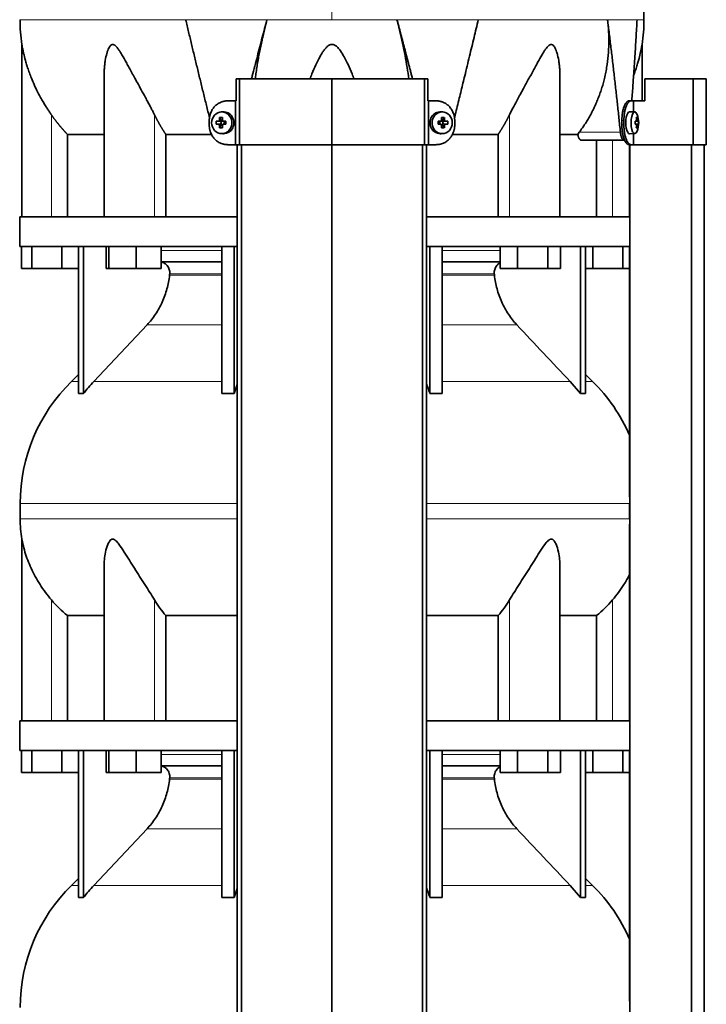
# Model space of a CAD drawing. Header units: millimetres. Extents: x 427 to 1319, y -2013 to 1724.
# Tile 23 of 30: x 435 to 748, y 538 to 988. Entities that reach past the tile are written whole.
import ezdxf

# ---------------------------------------------------------------- set-up
doc = ezdxf.new("R2010")
doc.units = ezdxf.units.MM
for name, color, linetype in [('M5X8_UNI7687', 7, 'Continuous'), ('MID_454-4', 7, 'Continuous'), ('VSI344-454_TERMI', 7, 'Continuous'), ('VSI344-454_TESTA', 7, 'Continuous'), ('VSI454_DIFFUSORE', 7, 'Continuous')]:
    doc.layers.add(name, color=color, linetype=linetype)

# ---------------------------------------------------------------- blocks, each defined once
blk = doc.blocks.new('SE')
at = {"layer": 'M5X8_UNI7687', "color": 7, "linetype": 'Continuous', "lineweight": 35}
for p, q in [((527.56, 945.47), (526.71, 945.4)), ((627.97, 945.4), (627.12, 945.47)), ((715.49, 945.41), (713.14, 945.48)), ((524.52, 941.17), (526.37, 941.02)), ((524.52, 939.79), (526.37, 939.95)), ((526.07, 942.82), (526.83, 941.51)), ((526.07, 938.15), (526.83, 939.45)), ((526.77, 939.92), (526.77, 941.05)), ((526.94, 941.23), (527.56, 941.23)), ((527.58, 939.73), (526.94, 939.73)), ((527.64, 941.22), (528.23, 941.02)), ((528.23, 939.95), (527.64, 939.75)), ((528.18, 941.04), (528.18, 939.93)), ((528.91, 941.17), (528.31, 941.02)), ((528.91, 939.79), (528.31, 939.95)), ((625.76, 941.17), (626.37, 941.02)), ((625.76, 939.79), (626.37, 939.95)), ((626.45, 941.02), (627.04, 941.22)), ((627.04, 939.75), (626.45, 939.95)), ((626.5, 939.93), (626.5, 941.04)), ((627.09, 941.23), (627.74, 941.23)), ((627.74, 939.73), (627.12, 939.73)), ((628.61, 942.82), (627.84, 941.51)), ((628.61, 938.15), (627.84, 939.45)), ((627.91, 941.05), (627.91, 939.92)), ((630.15, 941.17), (628.31, 941.02)), ((630.15, 939.79), (628.31, 939.95)), ((715.61, 941.14), (716.19, 941.19)), ((716.19, 939.77), (715.61, 939.83)), ((717.01, 941.19), (715.62, 941.07)), ((717.21, 941.17), (715.62, 941.06)), ((717.21, 939.79), (715.62, 939.91)), ((715.62, 939.9), (717.01, 939.77)), ((716.65, 942.82), (716.24, 942.51)), ((526.71, 935.57), (527.56, 935.5)), ((627.12, 935.5), (627.97, 935.57)), ((713.14, 935.48), (715.49, 935.55)), ((716.65, 938.15), (716.24, 938.45))]:
    blk.add_line(p, q, dxfattribs=at)
at = {"layer": 'M5X8_UNI7687', "color": 4, "linetype": 'Continuous', "lineweight": 9}
for p, q in [((526.37, 941.02), (525.51, 941.19)), ((525.51, 939.77), (526.37, 939.95)), ((525.98, 941.69), (526.83, 941.51)), ((526.83, 939.45), (525.98, 939.27)), ((527.78, 941.19), (528.31, 941.02)), ((528.31, 939.95), (527.78, 939.77)), ((626.37, 941.02), (626.89, 941.19)), ((626.89, 939.77), (626.37, 939.95)), ((627.84, 941.51), (628.69, 941.69)), ((628.69, 939.27), (627.84, 939.45)), ((629.16, 941.19), (628.31, 941.02)), ((628.31, 939.95), (629.16, 939.77)), ((715.61, 941.14), (716.19, 941.19)), ((716.19, 939.77), (715.61, 939.83)), ((716.84, 939.27), (716.35, 939.32)), ((716.36, 941.65), (716.84, 941.69))]:
    blk.add_line(p, q, dxfattribs=at)
at = {"layer": 'M5X8_UNI7687', "color": 7, "linetype": 'Continuous', "lineweight": 35}
for centre, radius, start, end in [((707.3, 940.48), 10, 337.7946, 22.2054), ((535.69, 940.48), 11.19, 176.4519, 183.5481), ((494.96, 940.48), 33.96, 358.8317, 1.1683), ((659.71, 940.48), 33.96, 178.8317, 181.1683), ((618.98, 940.48), 11.19, 356.4519, 3.5481), ((707.61, 940.48), 9.62, 355.8727, 4.1273)]:
    blk.add_arc(centre, radius, start, end, dxfattribs=at)
for centre in [(527.06, 940.48), (627.61, 940.48)]:
    blk.add_ellipse(centre, major_axis=(0, -4.93), ratio=0.939693, dxfattribs=at)
for centre, major_axis, ratio, start_param, end_param in [((527.91, 940.48), (0, -5), 0.939693, 0, 3.218028), ((626.76, 940.48), (0, -5), 0.939693, 3.065157, 6.283185), ((713.12, 940.48), (0, 5), 0.34202, 0, 3.151709), ((715.47, 940.48), (0, 4.93), 0.34202, 0, 3.839001), ((715.47, 940.48), (0, 4.93), 0.34202, 5.585777, 6.283185), ((530.03, 940.33), (-9.99, 0.3), 0.0819, -1.099374, -0.984815), ((530.03, 940.64), (-9.99, -0.3), 0.0819, 0.984815, 1.099374), ((530.18, 940.48), (0, 10), 0.422618, 1.335108, 1.449667), ((530.18, 940.48), (0, -10), 0.422618, -1.449667, -1.335108), ((529.28, 937.42), (-8.99, 2.22), 0.549436, -1.223909, -1.074217), ((526.36, 941.52), (0.805, -0.118), 0.613124, 4.809424, 5.327625), ((526.36, 939.45), (0.805, 0.118), 0.613124, 0.95556, 1.473761), ((526.53, 941.48), (0.03, -0.501), 0.939258, 0.461161, 0.987959), ((526.53, 939.48), (0.03, 0.501), 0.939258, 5.295226, 5.822024), ((526.36, 941.52), (0.521, -0.505), 0.511875, 0.559691, 1.077892), ((526.36, 939.45), (0.521, 0.505), 0.511875, 5.205293, 5.723494), ((529.89, 940.48), (0, 10), 0.258819, 1.335108, 1.449667), ((529.89, 940.48), (0, -10), 0.258819, -1.449667, -1.335108), ((530.03, 940.33), (-9.99, 0.3), 0.0819, -1.456192, -1.341632), ((530.03, 940.64), (-9.99, -0.3), 0.0819, 1.341632, 1.456192), ((528.31, 941.52), (0.052, 0.506), 0.51441, 3.025925, 3.331693), ((528.31, 939.45), (0.052, -0.506), 0.51441, 2.951492, 3.25726), ((624.64, 940.33), (9.99, 0.3), 0.0819, 1.341632, 1.456192), ((624.64, 940.64), (9.99, -0.3), 0.0819, -1.456192, -1.341632), ((626.37, 941.52), (-0.052, 0.506), 0.51441, 2.951492, 3.25726), ((626.37, 939.45), (-0.052, -0.506), 0.51441, 3.025925, 3.331693), ((625.39, 937.42), (8.99, 2.22), 0.549436, 1.074217, 1.223909), ((624.79, 940.48), (0, 10), 0.258819, -1.449667, -1.335108), ((624.79, 940.48), (0, -10), 0.258819, 1.335108, 1.449667), ((628.31, 941.52), (-0.521, -0.505), 0.511875, 5.205293, 5.723494), ((628.14, 941.48), (-0.03, -0.501), 0.939258, 5.295226, 5.822024), ((628.14, 939.48), (-0.03, 0.501), 0.939258, 0.461161, 0.987959), ((628.31, 939.45), (-0.521, 0.505), 0.511875, 0.559691, 1.077892), ((628.31, 941.52), (-0.805, -0.118), 0.613124, 0.95556, 1.473761), ((628.31, 939.45), (-0.805, 0.118), 0.613124, 4.809424, 5.327625), ((624.5, 940.48), (0, 10), 0.422618, -1.449667, -1.335108), ((624.5, 940.48), (0, -10), 0.422618, 1.335108, 1.449667), ((624.64, 940.33), (9.99, 0.3), 0.0819, 0.984815, 1.099374), ((624.64, 940.64), (9.99, -0.3), 0.0819, -1.099374, -0.984815), ((707.31, 940.33), (9.97, 0.82), 0.029809, 0.468971, 0.583531), ((710.42, 940.48), (0, -9.26), 0.562348, 1.49595, 1.645642), ((707.31, 940.64), (9.97, -0.82), 0.029809, -0.583531, -0.468971), ((709.37, 937.42), (7.67, 5.19), 0.199978, 0.212267, 0.361959), ((707.36, 940.48), (0, 10), 0.906308, 4.833518, 4.948078), ((707.36, 940.48), (0, -10), 0.906308, 1.335108, 1.449667), ((707.26, 940.48), (0, 10), 0.965926, 4.833518, 4.948078), ((707.26, 940.48), (0, -10), 0.965926, 1.335108, 1.449667), ((707.31, 940.33), (9.97, 0.82), 0.029809, 0.112154, 0.226713), ((707.31, 940.64), (9.97, -0.82), 0.029809, -0.226713, -0.112154), ((529.28, 943.55), (-8.99, -2.22), 0.549436, 1.074217, 1.223909), ((527.91, 940.48), (0, -5), 0.939693, 6.20675, 6.283185), ((626.76, 940.48), (0, -5), 0.939693, 0, 0.076435), ((625.39, 943.55), (8.99, -2.22), 0.549436, -1.223909, -1.074217), ((709.37, 943.55), (7.67, -5.19), 0.199978, -0.361959, -0.212267)]:
    blk.add_ellipse(centre, major_axis=major_axis, ratio=ratio, start_param=start_param, end_param=end_param, dxfattribs=at)
for points in [[(525.51, 941.19), (525.53, 941.19), (525.56, 941.19), (525.6, 941.2), (525.64, 941.21), (525.68, 941.23), (525.72, 941.25), (525.76, 941.28), (525.8, 941.31), (525.83, 941.34), (525.87, 941.38), (525.89, 941.42), (525.92, 941.46), (525.94, 941.5), (525.96, 941.55), (525.97, 941.59), (525.98, 941.64), (525.98, 941.67), (525.98, 941.69)], [(525.98, 939.27), (525.98, 939.29), (525.98, 939.33), (525.97, 939.37), (525.96, 939.42), (525.94, 939.46), (525.92, 939.51), (525.89, 939.55), (525.87, 939.59), (525.83, 939.62), (525.8, 939.66), (525.76, 939.69), (525.72, 939.71), (525.68, 939.73), (525.64, 939.75), (525.6, 939.76), (525.56, 939.77), (525.53, 939.77), (525.51, 939.77)], [(527.32, 941.69), (527.32, 941.67), (527.32, 941.64), (527.32, 941.59), (527.33, 941.55), (527.35, 941.5), (527.36, 941.46), (527.39, 941.42), (527.41, 941.38), (527.45, 941.34), (527.48, 941.31), (527.52, 941.28), (527.56, 941.25), (527.6, 941.23), (527.64, 941.21), (527.69, 941.2), (527.73, 941.19), (527.77, 941.19), (527.78, 941.19)], [(527.78, 939.77), (527.77, 939.77), (527.73, 939.77), (527.69, 939.76), (527.64, 939.75), (527.6, 939.73), (527.56, 939.71), (527.52, 939.69), (527.48, 939.66), (527.45, 939.62), (527.41, 939.59), (527.39, 939.55), (527.36, 939.51), (527.35, 939.46), (527.33, 939.42), (527.32, 939.37), (527.32, 939.33), (527.32, 939.29), (527.32, 939.27)], [(626.89, 941.19), (626.91, 941.19), (626.94, 941.19), (626.99, 941.2), (627.03, 941.21), (627.07, 941.23), (627.11, 941.25), (627.15, 941.28), (627.19, 941.31), (627.23, 941.34), (627.26, 941.38), (627.29, 941.42), (627.31, 941.46), (627.33, 941.5), (627.34, 941.55), (627.35, 941.59), (627.36, 941.64), (627.36, 941.67), (627.36, 941.69)], [(627.36, 939.27), (627.36, 939.29), (627.36, 939.33), (627.35, 939.37), (627.34, 939.42), (627.33, 939.46), (627.31, 939.51), (627.29, 939.55), (627.26, 939.59), (627.23, 939.62), (627.19, 939.66), (627.15, 939.69), (627.11, 939.71), (627.07, 939.73), (627.03, 939.75), (626.99, 939.76), (626.94, 939.77), (626.91, 939.77), (626.89, 939.77)], [(628.69, 941.69), (628.69, 941.67), (628.7, 941.64), (628.71, 941.59), (628.72, 941.55), (628.73, 941.5), (628.75, 941.46), (628.78, 941.42), (628.81, 941.38), (628.84, 941.34), (628.87, 941.31), (628.91, 941.28), (628.95, 941.25), (628.99, 941.23), (629.03, 941.21), (629.07, 941.2), (629.11, 941.19), (629.14, 941.19), (629.16, 941.19)], [(629.16, 939.77), (629.14, 939.77), (629.11, 939.77), (629.07, 939.76), (629.03, 939.75), (628.99, 939.73), (628.95, 939.71), (628.91, 939.69), (628.87, 939.66), (628.84, 939.62), (628.81, 939.59), (628.78, 939.55), (628.75, 939.51), (628.73, 939.46), (628.72, 939.42), (628.71, 939.37), (628.7, 939.33), (628.69, 939.29), (628.69, 939.27)], [(716.19, 941.19), (716.2, 941.19), (716.21, 941.19), (716.23, 941.2), (716.25, 941.21), (716.27, 941.23), (716.29, 941.25), (716.3, 941.28), (716.32, 941.31), (716.33, 941.34), (716.34, 941.38), (716.35, 941.42), (716.36, 941.46), (716.36, 941.5), (716.36, 941.55), (716.36, 941.59), (716.36, 941.64), (716.36, 941.67), (716.36, 941.69)], [(716.36, 939.27), (716.36, 939.29), (716.36, 939.33), (716.36, 939.37), (716.36, 939.42), (716.36, 939.46), (716.36, 939.51), (716.35, 939.55), (716.34, 939.59), (716.33, 939.62), (716.32, 939.66), (716.3, 939.69), (716.29, 939.71), (716.27, 939.73), (716.25, 939.75), (716.23, 939.76), (716.21, 939.77), (716.2, 939.77), (716.19, 939.77)], [(716.84, 941.69), (716.85, 941.67), (716.85, 941.64), (716.86, 941.59), (716.87, 941.55), (716.87, 941.5), (716.88, 941.46), (716.89, 941.42), (716.91, 941.38), (716.92, 941.34), (716.93, 941.31), (716.94, 941.28), (716.95, 941.25), (716.97, 941.23), (716.98, 941.21), (716.99, 941.2), (717, 941.19), (717.01, 941.19), (717.01, 941.19)], [(717.01, 939.77), (717.01, 939.77), (717, 939.77), (716.99, 939.76), (716.98, 939.75), (716.97, 939.73), (716.95, 939.71), (716.94, 939.69), (716.93, 939.66), (716.92, 939.62), (716.91, 939.59), (716.89, 939.55), (716.88, 939.51), (716.87, 939.46), (716.87, 939.42), (716.86, 939.37), (716.85, 939.33), (716.85, 939.29), (716.84, 939.27)]]:
    blk.add_open_spline(points, degree=3, dxfattribs=at)
at = {"layer": 'MID_454-4', "color": 7, "linetype": 'Continuous', "lineweight": 35}
for p, q in [((534.13, 930.48), (534.13, -21.52)), ((536.1, -21.52), (536.1, 930.48)), ((577.34, -21.52), (577.34, 930.48)), ((618.58, -21.52), (618.58, 930.48)), ((620.54, 930.48), (620.54, -21.52)), ((713.13, 930.48), (713.13, 897.48)), ((713.2, 930.48), (713.2, -21.52)), ((741.34, -21.52), (741.34, 930.48)), ((747.13, -21.52), (747.13, 930.48)), ((713.13, 883.98), (713.13, 769.54)), ((713.13, 757.35), (713.13, 667.48)), ((713.13, 653.98), (713.13, 539.54))]:
    blk.add_line(p, q, dxfattribs=at)
at = {"layer": 'VSI344-454_TERMI', "color": 7, "linetype": 'Continuous', "lineweight": 35}
for p, q in [((535.16, 960.48), (533.61, 960.48)), ((533.61, 960.48), (533.61, 950.48)), ((577.34, 960.48), (535.16, 960.48)), ((535.16, 960.48), (535.16, 930.48)), ((619.52, 960.48), (577.34, 960.48)), ((577.34, 960.48), (577.34, 930.48)), ((621.06, 960.48), (619.52, 960.48)), ((619.52, 960.48), (619.52, 930.48)), ((621.06, 960.48), (621.06, 950.48)), ((742.22, 960.48), (720.12, 960.48)), ((720.12, 960.48), (720.12, 950.48)), ((748.14, 960.48), (742.22, 960.48)), ((742.22, 960.48), (742.22, 930.48)), ((748.14, 960.48), (748.14, 930.48)), ((529.74, 950.48), (533.25, 950.48)), ((533.25, 930.48), (533.25, 950.48)), ((533.25, 950.48), (533.61, 950.48)), ((621.42, 950.48), (621.06, 950.48)), ((624.93, 950.48), (621.42, 950.48)), ((621.42, 950.48), (621.42, 930.48)), ((712.85, 950.48), (713.77, 950.48)), ((713.77, 950.48), (714.95, 950.48)), ((714.95, 945.43), (714.95, 950.48)), ((714.95, 950.48), (720.12, 950.48)), ((521.34, 939.48), (521.34, 941.48)), ((633.34, 939.48), (633.34, 941.48)), ((709.62, 939.48), (709.62, 941.48)), ((710.54, 939.48), (710.54, 941.48)), ((714.95, 930.48), (714.95, 935.54)), ((529.74, 930.48), (533.25, 930.48)), ((535.16, 930.48), (533.25, 930.48)), ((577.34, 930.48), (535.16, 930.48)), ((619.52, 930.48), (577.34, 930.48)), ((621.42, 930.48), (619.52, 930.48)), ((624.93, 930.48), (621.42, 930.48)), ((713.77, 930.48), (712.85, 930.48)), ((713.77, 930.48), (714.95, 930.48)), ((742.22, 930.48), (714.95, 930.48)), ((748.14, 930.48), (742.22, 930.48))]:
    blk.add_line(p, q, dxfattribs=at)
at = {"layer": 'VSI344-454_TERMI', "color": 4, "linetype": 'Continuous', "lineweight": 9}
for p, q in [((709.62, 941.48), (710.54, 941.48)), ((710.54, 939.48), (709.62, 939.48))]:
    blk.add_line(p, q, dxfattribs=at)
at = {"layer": 'VSI344-454_TERMI', "color": 7, "linetype": 'Continuous', "lineweight": 35}
for points, knots in [([(529.74, 950.48), (529.65, 950.48), (529.46, 950.48), (529.18, 950.46), (528.91, 950.44), (528.63, 950.41), (528.36, 950.36), (528.09, 950.31), (527.82, 950.25), (527.55, 950.18), (527.28, 950.1), (527.02, 950.01), (526.76, 949.91), (526.33, 949.73), (525.75, 949.43), (525.04, 948.98), (524.38, 948.45), (523.77, 947.86), (523.21, 947.2), (522.73, 946.49), (522.31, 945.73), (522, 945.02), (521.77, 944.38), (521.61, 943.81), (521.49, 943.24), (521.4, 942.66), (521.35, 942.07), (521.34, 941.68), (521.34, 941.48)], [0, 0, 0, 0, 0.021018, 0.041934, 0.062771, 0.08355, 0.104295, 0.125028, 0.145771, 0.166547, 0.187379, 0.208288, 0.229298, 0.250429, 0.312489, 0.374705, 0.437522, 0.500061, 0.562591, 0.625422, 0.687637, 0.749714, 0.79185, 0.833578, 0.875077, 0.916526, 0.958107, 1, 1, 1, 1]), ([(633.34, 941.48), (633.34, 941.58), (633.33, 941.78), (633.32, 942.07), (633.3, 942.37), (633.27, 942.66), (633.23, 942.95), (633.18, 943.24), (633.12, 943.52), (633.06, 943.81), (632.98, 944.09), (632.9, 944.37), (632.81, 944.65), (632.64, 945.11), (632.37, 945.73), (631.95, 946.49), (631.46, 947.2), (630.91, 947.86), (630.29, 948.45), (629.63, 948.98), (628.93, 949.43), (628.26, 949.77), (627.66, 950.01), (627.13, 950.18), (626.59, 950.32), (626.04, 950.41), (625.49, 950.47), (625.12, 950.48), (624.93, 950.48)], [0, 0, 0, 0, 0.020996, 0.041893, 0.062713, 0.083477, 0.104209, 0.124931, 0.145666, 0.166436, 0.187264, 0.208173, 0.229184, 0.250319, 0.312379, 0.374611, 0.437429, 0.499972, 0.562503, 0.625328, 0.687536, 0.749604, 0.791737, 0.833471, 0.874985, 0.916457, 0.958069, 1, 1, 1, 1]), ([(709.62, 941.48), (709.62, 941.58), (709.62, 941.78), (709.63, 942.07), (709.64, 942.37), (709.65, 942.66), (709.67, 942.95), (709.69, 943.24), (709.71, 943.52), (709.74, 943.81), (709.77, 944.09), (709.81, 944.37), (709.84, 944.65), (709.91, 945.11), (710.03, 945.73), (710.2, 946.49), (710.4, 947.2), (710.62, 947.86), (710.86, 948.45), (711.12, 948.98), (711.39, 949.43), (711.64, 949.77), (711.87, 950.01), (712.07, 950.18), (712.26, 950.32), (712.46, 950.41), (712.65, 950.47), (712.78, 950.48), (712.85, 950.48)], [0, 0, 0, 0, 0.020997, 0.041893, 0.062713, 0.083477, 0.104209, 0.124931, 0.145666, 0.166436, 0.187265, 0.208173, 0.229184, 0.250319, 0.312379, 0.374611, 0.437429, 0.499972, 0.562502, 0.625327, 0.687534, 0.749602, 0.791735, 0.833469, 0.874983, 0.916456, 0.958068, 1, 1, 1, 1]), ([(713.77, 950.48), (713.74, 950.48), (713.68, 950.48), (713.58, 950.46), (713.48, 950.44), (713.38, 950.41), (713.28, 950.36), (713.18, 950.31), (713.09, 950.25), (712.99, 950.18), (712.89, 950.1), (712.79, 950.01), (712.7, 949.91), (712.54, 949.73), (712.31, 949.43), (712.04, 948.98), (711.78, 948.45), (711.54, 947.86), (711.32, 947.2), (711.12, 946.49), (710.95, 945.73), (710.82, 945.02), (710.73, 944.38), (710.66, 943.81), (710.61, 943.24), (710.57, 942.66), (710.55, 942.07), (710.55, 941.68), (710.54, 941.48)], [0, 0, 0, 0, 0.021018, 0.041934, 0.062771, 0.08355, 0.104295, 0.125028, 0.145771, 0.166547, 0.187379, 0.208288, 0.229298, 0.250429, 0.312489, 0.374705, 0.437522, 0.500061, 0.562591, 0.625422, 0.687637, 0.749714, 0.79185, 0.833578, 0.875077, 0.916526, 0.958107, 1, 1, 1, 1]), ([(521.34, 939.48), (521.34, 939.38), (521.34, 939.19), (521.35, 938.89), (521.37, 938.6), (521.41, 938.31), (521.45, 938.01), (521.49, 937.73), (521.55, 937.44), (521.62, 937.15), (521.69, 936.87), (521.78, 936.59), (521.87, 936.31), (522.03, 935.85), (522.31, 935.23), (522.73, 934.48), (523.21, 933.76), (523.77, 933.11), (524.38, 932.51), (525.04, 931.98), (525.75, 931.53), (526.41, 931.2), (527.02, 930.95), (527.55, 930.78), (528.09, 930.65), (528.63, 930.55), (529.18, 930.49), (529.56, 930.49), (529.74, 930.48)], [0, 0, 0, 0, 0.020996, 0.041893, 0.062713, 0.083477, 0.104209, 0.124931, 0.145666, 0.166436, 0.187264, 0.208173, 0.229184, 0.250319, 0.312379, 0.374611, 0.437429, 0.499972, 0.562503, 0.625328, 0.687536, 0.749604, 0.791737, 0.833471, 0.874985, 0.916457, 0.958069, 1, 1, 1, 1]), ([(624.93, 930.48), (625.02, 930.48), (625.21, 930.48), (625.49, 930.5), (625.77, 930.52), (626.04, 930.56), (626.32, 930.6), (626.59, 930.65), (626.86, 930.71), (627.12, 930.79), (627.39, 930.87), (627.65, 930.96), (627.92, 931.06), (628.34, 931.24), (628.93, 931.53), (629.63, 931.98), (630.29, 932.51), (630.91, 933.11), (631.46, 933.76), (631.95, 934.48), (632.37, 935.23), (632.68, 935.94), (632.9, 936.59), (633.06, 937.15), (633.18, 937.73), (633.27, 938.3), (633.33, 938.89), (633.33, 939.28), (633.34, 939.48)], [0, 0, 0, 0, 0.021018, 0.041934, 0.062771, 0.08355, 0.104295, 0.125028, 0.145771, 0.166547, 0.187379, 0.208288, 0.229298, 0.250429, 0.312489, 0.374705, 0.437522, 0.500061, 0.562591, 0.625422, 0.687637, 0.749714, 0.79185, 0.833578, 0.875077, 0.916526, 0.958107, 1, 1, 1, 1]), ([(712.85, 930.48), (712.82, 930.48), (712.75, 930.48), (712.65, 930.5), (712.56, 930.52), (712.46, 930.56), (712.36, 930.6), (712.26, 930.65), (712.16, 930.71), (712.07, 930.79), (711.97, 930.87), (711.87, 930.96), (711.77, 931.06), (711.61, 931.24), (711.39, 931.53), (711.12, 931.98), (710.86, 932.51), (710.62, 933.11), (710.4, 933.76), (710.2, 934.48), (710.03, 935.23), (709.9, 935.94), (709.8, 936.59), (709.74, 937.15), (709.69, 937.73), (709.65, 938.3), (709.63, 938.89), (709.62, 939.28), (709.62, 939.48)], [0, 0, 0, 0, 0.021018, 0.041935, 0.062772, 0.083551, 0.104297, 0.125029, 0.145773, 0.166549, 0.187381, 0.20829, 0.2293, 0.250431, 0.312491, 0.374707, 0.437523, 0.500061, 0.562591, 0.625422, 0.687637, 0.749714, 0.79185, 0.833578, 0.875076, 0.916526, 0.958107, 1, 1, 1, 1]), ([(710.54, 939.48), (710.54, 939.38), (710.55, 939.19), (710.55, 938.89), (710.56, 938.6), (710.57, 938.31), (710.59, 938.01), (710.61, 937.73), (710.63, 937.44), (710.66, 937.15), (710.69, 936.87), (710.73, 936.59), (710.77, 936.31), (710.84, 935.85), (710.95, 935.23), (711.12, 934.48), (711.32, 933.76), (711.54, 933.11), (711.78, 932.51), (712.04, 931.98), (712.31, 931.53), (712.57, 931.2), (712.79, 930.95), (712.99, 930.78), (713.18, 930.65), (713.38, 930.55), (713.58, 930.49), (713.71, 930.49), (713.77, 930.48)], [0, 0, 0, 0, 0.020996, 0.041893, 0.062713, 0.083477, 0.104209, 0.124931, 0.145666, 0.166436, 0.187264, 0.208173, 0.229184, 0.250319, 0.312379, 0.374611, 0.437429, 0.499972, 0.562503, 0.625328, 0.687536, 0.749604, 0.791737, 0.833471, 0.874985, 0.916457, 0.958069, 1, 1, 1, 1])]:
    blk.add_open_spline(points, degree=3, knots=knots, dxfattribs=at)
at = {"layer": 'VSI344-454_TESTA', "color": 4, "linetype": 'Continuous', "lineweight": 9}
for p, q in [((577.34, 1123.94), (577.34, 987.52)), ((547.67, 987.51), (510.57, 987.51)), ((644.11, 987.51), (607, 987.51)), ((716.57, 987.51), (703.06, 987.51)), ((449.34, 897.48), (449.34, 944.06)), ((496.37, 897.48), (496.37, 944.06)), ((658.3, 897.48), (658.3, 944.06)), ((690.2, 936.19), (708.94, 936.19)), ((705.34, 897.48), (705.34, 932.48))]:
    blk.add_line(p, q, dxfattribs=at)
at = {"layer": 'VSI344-454_TESTA', "color": 7, "linetype": 'Continuous', "lineweight": 35}
for p, q in [((435.84, 976.25), (435.84, 897.48)), ((718.84, 950.48), (718.84, 976.25)), ((473.33, 961.85), (473.33, 897.48)), ((681.35, 897.48), (681.35, 961.85)), ((456.59, 935.19), (456.59, 897.48)), ((522.35, 935.19), (501.5, 935.19)), ((501.5, 935.19), (501.5, 897.48)), ((653.17, 935.19), (632.32, 935.19)), ((653.17, 935.19), (653.17, 897.48)), ((689.47, 935.19), (681.46, 935.19)), ((689.47, 935.18), (690.2, 936.19)), ((691.11, 932.48), (710.7, 932.48)), ((698.08, 932.48), (698.08, 897.48))]:
    blk.add_line(p, q, dxfattribs=at)
for centre, start, end in [((511.3, 987.61), 180.0677, 188.5933), ((643.37, 987.61), 351.4069, 359.9323)]:
    blk.add_arc(centre, 76.32, start, end, dxfattribs=at)
for points, degree, knots in [([(719.67, 987.52), (719.64, 991.9), (719.57, 999.72), (719.33, 1012.86), (718.81, 1026.16), (717.9, 1039.61), (716.41, 1053.09), (714.35, 1065.1), (711.8, 1075.57), (708.93, 1084.41), (705.55, 1092.99), (701.82, 1101.26), (698.16, 1109.24), (694.88, 1116.91), (693.41, 1121.53), (692.64, 1123.99)], 3, [0, 0, 0, 0, 0.084988, 0.1795, 0.274612, 0.370212, 0.466379, 0.563594, 0.629668, 0.695881, 0.761625, 0.826091, 0.888934, 0.950027, 1, 1, 1, 1]), ([(540.59, 960.48), (540.7, 960.94), (541.6, 964.39), (543.24, 970.68), (545.49, 979.23), (546.96, 984.8), (547.67, 987.51)], 3, [0.473282, 0.473282, 0.473282, 0.473282, 0.5000272, 0.6747049, 0.8413625, 1, 1, 1, 1]), ([(547.67, 987.51), (547.44, 986.63), (546.98, 984.86), (546.33, 982.18), (545.7, 979.48), (545.1, 976.74), (544.53, 973.99), (543.99, 971.21), (543.49, 968.43), (543.03, 965.63), (542.63, 962.98), (542.4, 961.26), (542.3, 960.48)], 3, [0, 0, 0, 0, 0.047428, 0.0954655, 0.1441115, 0.1933651, 0.2432253, 0.2936913, 0.3447621, 0.3964371, 0.4487155, 0.4934861, 0.4934861, 0.4934861, 0.4934861]), ([(612.38, 960.48), (612.16, 962.18), (611.65, 965.73), (610.71, 971.17), (609.6, 976.7), (608.38, 982.15), (607.46, 985.74), (607, 987.51)], 3, [0.5065635, 0.5065635, 0.5065635, 0.5065635, 0.6036235, 0.7063566, 0.8066685, 0.9045521, 1, 1, 1, 1]), ([(633.23, 942.71), (633.35, 943.2), (633.78, 944.95), (634.51, 947.92), (635.41, 951.59), (636.28, 955.13), (637.11, 958.53), (638.38, 963.75), (640.06, 970.68), (642.13, 979.23), (643.46, 984.8), (644.11, 987.51)], 3, [0.1270495, 0.1270495, 0.1270495, 0.1270495, 0.1554786, 0.2294336, 0.3008657, 0.369775, 0.4361614, 0.5000249, 0.6746983, 0.8413566, 1, 1, 1, 1]), ([(690.2, 936.19), (690.67, 936.83), (691.62, 938.12), (692.96, 940.13), (694.23, 942.18), (695.41, 944.28), (696.52, 946.42), (697.55, 948.61), (698.51, 950.83), (699.38, 953.09), (700.17, 955.38), (700.89, 957.7), (701.8, 961.09), (702.74, 965.58), (703.45, 971.17), (703.72, 976.7), (703.63, 982.15), (703.25, 985.74), (703.06, 987.51)], 3, [0, 0, 0, 0, 0.045711, 0.091341, 0.136891, 0.182361, 0.227753, 0.273067, 0.318303, 0.363461, 0.408543, 0.453548, 0.498475, 0.603623, 0.706357, 0.806668, 0.904552, 1, 1, 1, 1]), ([(714.15, 950.48), (714.18, 950.87), (714.29, 952.43), (714.49, 955.13), (714.73, 958.53), (715.09, 963.75), (715.56, 970.68), (716.09, 979.23), (716.41, 984.8), (716.57, 987.51)], 3, [0.2784556, 0.2784556, 0.2784556, 0.2784556, 0.3008657, 0.369775, 0.4361614, 0.5000249, 0.6746983, 0.8413566, 1, 1, 1, 1]), ([(449.34, 944.06), (449.04, 944.49), (448.43, 945.37), (447.52, 946.74), (446.54, 948.3), (445.49, 950.05), (444.1, 952.49), (442.6, 955.37), (441.14, 958.54), (439.97, 961.36), (439.04, 963.85), (438.29, 966.07), (437.53, 968.58), (436.94, 970.83), (436.49, 972.81), (436.23, 974.04), (436.03, 975.09), (435.89, 975.88), (435.84, 976.2), (435.84, 976.22), (435.84, 976.22)], 3, [0, 0, 0, 0, 0.020247, 0.0413012, 0.0631676, 0.0911499, 0.1206822, 0.1725651, 0.2189806, 0.2600001, 0.2962057, 0.3283254, 0.3570821, 0.4069553, 0.4285992, 0.4484587, 0.4665056, 0.4826091, 0.4971306, 0.5000371, 0.5000371, 0.5000371, 0.5000371]), ([(496.37, 944.06), (496.16, 944.49), (495.72, 945.37), (495.01, 946.74), (494.2, 948.3), (493.27, 950.05), (491.95, 952.49), (490.37, 955.37), (488.64, 958.54), (487.1, 961.36), (485.73, 963.85), (484.53, 966.07), (483.15, 968.58), (481.89, 970.83), (480.7, 972.81), (479.88, 974.04), (479.09, 975.09), (478.29, 975.88), (477.45, 976.31), (476.63, 976.12), (475.99, 975.46), (475.46, 974.53), (474.99, 973.4), (474.4, 971.54), (473.94, 969.37), (473.59, 966.89), (473.4, 964.71), (473.33, 963), (473.33, 962.04), (473.33, 961.85)], 3, [0, 0, 0, 0, 0.020247, 0.0413012, 0.0631676, 0.0911499, 0.1206822, 0.1725651, 0.2189806, 0.2600001, 0.2962057, 0.3283254, 0.3570821, 0.4069553, 0.4285992, 0.4484587, 0.4665056, 0.4826091, 0.4971306, 0.5113122, 0.5266668, 0.543344, 0.562023, 0.5826937, 0.6304427, 0.6595254, 0.6923195, 0.7261108, 0.7344062, 0.7344062, 0.7344062, 0.7344062]), ([(587.4, 960.48), (587.12, 961.24), (586.29, 963.42), (584.83, 966.78), (583.05, 970.32), (581.47, 972.94), (580.22, 974.54), (579.27, 975.45), (578.41, 976.04), (577.33, 976.3), (576.26, 976.04), (575.3, 975.38), (574.37, 974.43), (573.5, 973.3), (572.61, 971.95), (571.39, 969.86), (569.83, 966.76), (568.38, 963.4), (567.55, 961.23), (567.28, 960.48)], 3, [0.2456134, 0.2456134, 0.2456134, 0.2456134, 0.2789295, 0.3409942, 0.392778, 0.4359518, 0.4604978, 0.4716154, 0.4871189, 0.5000341, 0.5129562, 0.5284792, 0.5444389, 0.5641957, 0.583938, 0.6074587, 0.6593255, 0.7214848, 0.7543968, 0.7543968, 0.7543968, 0.7543968]), ([(681.35, 961.85), (681.35, 962.55), (681.31, 963.98), (681.17, 966.07), (680.87, 968.58), (680.44, 970.83), (679.89, 972.81), (679.44, 974.04), (678.92, 975.09), (678.32, 975.88), (677.58, 976.31), (676.72, 976.12), (675.92, 975.46), (675.14, 974.53), (674.35, 973.4), (673.2, 971.54), (671.96, 969.37), (670.6, 966.89), (669.41, 964.71), (668.17, 962.44), (666.5, 959.39), (664.76, 956.21), (662.99, 952.98), (661.45, 950.13), (659.86, 947.16), (658.81, 945.06), (658.3, 944.06)], 3, [0.2656245, 0.2656245, 0.2656245, 0.2656245, 0.2962057, 0.3283254, 0.3570821, 0.4069553, 0.4285992, 0.4484587, 0.4665056, 0.4826091, 0.4971306, 0.5113122, 0.5266668, 0.543344, 0.562023, 0.5826937, 0.6304427, 0.6595254, 0.6923195, 0.7261108, 0.7592332, 0.8259403, 0.8657684, 0.9022453, 0.9533075, 1, 1, 1, 1]), ([(718.84, 976.22), (718.84, 976.22), (718.81, 976.08), (718.71, 975.46), (718.54, 974.53), (718.31, 973.4), (717.91, 971.54), (717.36, 969.37), (716.64, 966.89), (715.94, 964.71), (715.35, 963.09), (715.02, 962.21), (714.98, 962.11)], 3, [0.500037, 0.500037, 0.500037, 0.500037, 0.5113122, 0.5266668, 0.543344, 0.562023, 0.5826937, 0.6304427, 0.6595254, 0.6923195, 0.7261108, 0.7306461, 0.7306461, 0.7306461, 0.7306461]), ([(456.59, 935.19), (454.59, 937.29), (452.78, 939.51), (450.97, 941.71), (449.34, 944.06)], 2, [0, 0, 0, 0.5, 0.5, 1, 1, 1]), ([(501.5, 935.19), (500.09, 937.29), (498.81, 939.51), (497.53, 941.71), (496.37, 944.06)], 2, [0, 0, 0, 0.5, 0.5, 1, 1, 1]), ([(658.3, 944.06), (657.14, 941.71), (655.87, 939.51), (654.59, 937.29), (653.17, 935.19)], 2, [0, 0, 0, 0.5, 0.5, 1, 1, 1]), ([(456.59, 935.19), (457.22, 935.18), (458.25, 935.18), (461.09, 935.18), (462.9, 935.18), (467.26, 935.18), (469.82, 935.18), (472.88, 935.18), (473.05, 935.18), (473.22, 935.18)], 3, [0, 0, 0, 0, 0.25, 0.25, 0.5, 0.5, 0.75, 0.75, 0.764371, 0.764371, 0.764371, 0.764371]), ([(691.11, 932.48), (691.08, 932.48), (691.03, 932.49), (690.95, 932.5), (690.87, 932.53), (690.79, 932.56), (690.71, 932.61), (690.58, 932.7), (690.39, 932.88), (690.17, 933.19), (689.96, 933.58), (689.8, 933.97), (689.69, 934.31), (689.61, 934.59), (689.53, 934.88), (689.49, 935.08), (689.47, 935.19)], 3, [0, 0, 0, 0, 0.041685, 0.083129, 0.124417, 0.165635, 0.206869, 0.248205, 0.373034, 0.498358, 0.621809, 0.745536, 0.809628, 0.873199, 0.936554, 1, 1, 1, 1]), ([(708.94, 936.19), (708.95, 936.11), (708.96, 935.96), (708.99, 935.74), (709.02, 935.52), (709.06, 935.31), (709.1, 935.1), (709.15, 934.9), (709.23, 934.54), (709.38, 934.05), (709.6, 933.5), (709.86, 933.05), (710.09, 932.78), (710.27, 932.63), (710.42, 932.54), (710.56, 932.49), (710.66, 932.49), (710.7, 932.48)], 3, [0, 0, 0, 0, 0.036137, 0.072006, 0.107687, 0.143258, 0.1788, 0.214393, 0.250117, 0.375419, 0.499764, 0.624342, 0.749875, 0.812239, 0.874428, 0.936872, 1, 1, 1, 1])]:
    blk.add_open_spline(points, degree=degree, knots=knots, dxfattribs=at)
at = {"layer": 'VSI344-454_TESTA', "color": 4, "linetype": 'Continuous', "lineweight": 9}
for points, weights in [([(434.98, 987.51), (434.98, 987.51), (467, 987.51), (510.57, 987.51)], [0.630185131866, 0.663633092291, 0.786904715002, 1]), ([(547.67, 987.51), (557.43, 987.52), (567.36, 987.52), (577.34, 987.52)], [1, 0.996331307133, 0.996331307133, 1])]:
    blk.add_rational_spline(points, weights, degree=3, dxfattribs=at)
at = {"layer": 'VSI344-454_TESTA', "color": 7, "linetype": 'Continuous', "lineweight": 35}
for points in [[(521.44, 942.74), (515.89, 965.21), (510.57, 987.51)], [(614.09, 960.48), (610.57, 974.03), (607, 987.51)], [(708.94, 936.19), (706.3, 961.96), (703.06, 987.51)]]:
    blk.add_open_spline(points, degree=2, dxfattribs=at)
at = {"layer": 'VSI344-454_TESTA', "color": 4, "linetype": 'Continuous', "lineweight": 9}
for points in [[(607, 987.51), (597.26, 987.52), (587.3, 987.52), (577.34, 987.52)], [(719.69, 987.52), (719.69, 987.52), (718.64, 987.52), (716.57, 987.51)]]:
    blk.add_open_spline(points, degree=3, dxfattribs=at)
blk.add_open_spline([(703.06, 987.51), (699.75, 987.52), (695.98, 987.52), (687.6, 987.52), (682.98, 987.52), (673.01, 987.52), (667.65, 987.52), (656.32, 987.52), (650.34, 987.52), (644.11, 987.51)], degree=3, knots=[0, 0, 0, 0, 0.25, 0.25, 0.5, 0.5, 0.75, 0.75, 1, 1, 1, 1], dxfattribs=at)
at = {"layer": 'VSI454_DIFFUSORE', "color": 7, "linetype": 'Continuous', "lineweight": 35}
for p, q in [((434.84, 897.48), (534.13, 897.48)), ((434.84, 897.48), (434.84, 883.98)), ((620.54, 897.48), (713.19, 897.48)), ((713.19, 897.48), (713.19, 883.98)), ((434.84, 883.98), (534.13, 883.98)), ((435.69, 873.98), (435.69, 883.98)), ((440.43, 873.98), (440.43, 883.98)), ((454.08, 873.98), (454.08, 883.98)), ((461.63, 816.86), (461.63, 883.98)), ((463.92, 816.86), (463.92, 883.98)), ((474.27, 873.98), (474.27, 883.98)), ((475.48, 873.98), (475.48, 883.98)), ((488.03, 873.98), (488.03, 883.98)), ((499.39, 873.98), (499.39, 883.98)), ((527.11, 816.86), (527.11, 883.98)), ((532.66, 816.86), (532.66, 883.98)), ((620.54, 883.98), (713.19, 883.98)), ((622.02, 816.86), (622.02, 883.98)), ((627.56, 816.86), (627.56, 883.98)), ((654.04, 873.98), (654.04, 883.98)), ((661.99, 873.98), (661.99, 883.98)), ((675.79, 873.98), (675.79, 883.98)), ((681.65, 873.98), (681.65, 883.98)), ((690.75, 816.86), (690.75, 883.98)), ((693.05, 816.86), (693.05, 883.98)), ((696.43, 873.98), (696.43, 883.98)), ((710.08, 873.98), (710.08, 883.98)), ((527.11, 876.98), (499.39, 876.98)), ((654.04, 876.98), (627.56, 876.98)), ((440.43, 873.98), (435.69, 873.98)), ((454.08, 873.98), (440.43, 873.98)), ((461.63, 873.98), (454.08, 873.98)), ((475.48, 873.98), (474.27, 873.98)), ((488.03, 873.98), (475.48, 873.98)), ((499.39, 873.98), (488.03, 873.98)), ((661.99, 873.98), (654.04, 873.98)), ((675.79, 873.98), (661.99, 873.98)), ((681.65, 873.98), (675.79, 873.98)), ((696.43, 873.98), (693.05, 873.98)), ((710.08, 873.98), (696.43, 873.98)), ((713.13, 873.98), (710.08, 873.98)), ((492.94, 848.22), (468.64, 822.39)), ((461.63, 825.56), (458.41, 822.39)), ((686.03, 822.39), (690.75, 816.86)), ((696.27, 822.39), (693.05, 825.56)), ((532.66, 816.86), (534.13, 821.03)), ((435.08, 766.77), (435.08, 759.73)), ((713.14, 766.77), (713.14, 759.73)), ((435.84, 750.43), (435.84, 667.48)), ((473.33, 737.76), (473.33, 667.48)), ((681.35, 667.48), (681.35, 737.78)), ((456.59, 715.54), (473.33, 715.54)), ((456.59, 667.48), (456.59, 715.54)), ((501.5, 715.54), (534.13, 715.54)), ((501.5, 667.48), (501.5, 715.54)), ((620.54, 715.54), (653.17, 715.54)), ((653.17, 715.54), (653.17, 667.48)), ((681.35, 715.54), (698.08, 715.54)), ((698.08, 715.54), (698.08, 667.48)), ((434.84, 667.48), (534.13, 667.48)), ((434.84, 667.48), (434.84, 653.98)), ((620.54, 667.48), (713.19, 667.48)), ((713.19, 667.48), (713.19, 653.98)), ((434.84, 653.98), (534.13, 653.98)), ((435.69, 643.98), (435.69, 653.98)), ((440.43, 643.98), (440.43, 653.98)), ((454.08, 643.98), (454.08, 653.98)), ((461.63, 586.86), (461.63, 653.98)), ((463.92, 586.86), (463.92, 653.98)), ((474.27, 643.98), (474.27, 653.98)), ((475.48, 643.98), (475.48, 653.98)), ((488.03, 643.98), (488.03, 653.98)), ((499.39, 643.98), (499.39, 653.98)), ((527.11, 586.86), (527.11, 653.98)), ((532.66, 586.86), (532.66, 653.98)), ((620.54, 653.98), (713.19, 653.98)), ((622.02, 586.86), (622.02, 653.98)), ((627.56, 586.86), (627.56, 653.98)), ((654.04, 643.98), (654.04, 653.98)), ((661.99, 643.98), (661.99, 653.98)), ((675.79, 643.98), (675.79, 653.98)), ((681.65, 643.98), (681.65, 653.98)), ((690.75, 586.86), (690.75, 653.98)), ((693.05, 586.86), (693.05, 653.98)), ((696.43, 643.98), (696.43, 653.98)), ((710.08, 643.98), (710.08, 653.98)), ((440.43, 643.98), (435.69, 643.98)), ((454.08, 643.98), (440.43, 643.98)), ((461.63, 643.98), (454.08, 643.98)), ((475.48, 643.98), (474.27, 643.98)), ((488.03, 643.98), (475.48, 643.98)), ((499.39, 643.98), (488.03, 643.98)), ((527.11, 646.98), (499.39, 646.98)), ((654.04, 646.98), (627.56, 646.98)), ((661.99, 643.98), (654.04, 643.98)), ((675.79, 643.98), (661.99, 643.98)), ((681.65, 643.98), (675.79, 643.98)), ((696.43, 643.98), (693.05, 643.98)), ((710.08, 643.98), (696.43, 643.98)), ((713.13, 643.98), (710.08, 643.98)), ((492.94, 618.22), (468.64, 592.39)), ((461.63, 595.56), (458.41, 592.39)), ((696.27, 592.39), (693.05, 595.56)), ((532.66, 586.86), (534.13, 591.03)), ((686.03, 592.39), (690.75, 586.86))]:
    blk.add_line(p, q, dxfattribs=at)
at = {"layer": 'VSI454_DIFFUSORE', "color": 4, "linetype": 'Continuous', "lineweight": 9}
for p, q in [((499.39, 882.21), (527.11, 882.21)), ((627.56, 882.21), (654.04, 882.21)), ((503.22, 870.92), (527.11, 870.92)), ((527.11, 871.48), (503.28, 871.48)), ((651.39, 871.48), (627.56, 871.48)), ((627.56, 870.92), (651.45, 870.92)), ((492.94, 848.22), (527.11, 848.22)), ((627.56, 848.22), (661.73, 848.22)), ((458.41, 822.39), (461.63, 822.39)), ((468.64, 822.39), (527.11, 822.39)), ((686.03, 822.39), (627.56, 822.39)), ((696.27, 822.39), (693.05, 822.39)), ((534.13, 766.77), (435.08, 766.77)), ((713.18, 766.77), (620.54, 766.77)), ((435.08, 759.73), (534.13, 759.73)), ((620.54, 759.73), (713.18, 759.73)), ((449.34, 667.48), (449.34, 722.69)), ((496.37, 667.48), (496.37, 722.69)), ((658.3, 667.48), (658.3, 722.69)), ((705.34, 667.48), (705.34, 722.69)), ((499.39, 652.21), (527.11, 652.21)), ((627.56, 652.21), (654.04, 652.21)), ((503.22, 640.92), (527.11, 640.92)), ((527.11, 641.48), (503.28, 641.48)), ((651.39, 641.48), (627.56, 641.48)), ((627.56, 640.92), (651.45, 640.92)), ((492.94, 618.22), (527.11, 618.22)), ((627.56, 618.22), (661.73, 618.22)), ((458.41, 592.39), (461.63, 592.39)), ((468.64, 592.39), (527.11, 592.39)), ((686.03, 592.39), (627.56, 592.39)), ((696.27, 592.39), (693.05, 592.39))]:
    blk.add_line(p, q, dxfattribs=at)
at = {"layer": 'VSI454_DIFFUSORE', "color": 7, "linetype": 'Continuous', "lineweight": 35}
for centre, radius, start, end in [((513.07, 766.77), 77.98, 134.5, 180), ((641.61, 766.77), 77.98, 23.4816, 45.5), ((492.5, 759.73), 57.42, 180, 189.3188), ((513.07, 536.77), 77.98, 134.5, 180), ((641.61, 536.77), 77.98, 23.4816, 45.5)]:
    blk.add_arc(centre, radius, start, end, dxfattribs=at)
for points, knots in [([(503.28, 871.48), (503.31, 871.83), (503.31, 872.18), (503.24, 872.87), (503.17, 873.21), (502.97, 873.88), (502.84, 874.19), (502.51, 874.8), (502.32, 875.08), (502, 875.47), (501.89, 875.59), (501.65, 875.82), (501.52, 875.93), (501.13, 876.24), (500.85, 876.41), (500.41, 876.62), (500.26, 876.69), (499.95, 876.79), (499.8, 876.84), (499.56, 876.89), (499.48, 876.91), (499.39, 876.92)], [0, 0, 0, 0, 0.125, 0.125, 0.25, 0.25, 0.375, 0.375, 0.5, 0.5, 0.5625, 0.5625, 0.625, 0.625, 0.75, 0.75, 0.8125, 0.8125, 0.875, 0.875, 0.9073547, 0.9073547, 0.9073547, 0.9073547]), ([(651.39, 871.48), (651.36, 871.83), (651.36, 872.18), (651.43, 872.87), (651.5, 873.21), (651.7, 873.88), (651.83, 874.19), (652.16, 874.8), (652.35, 875.08), (652.67, 875.47), (652.79, 875.59), (653.03, 875.82), (653.15, 875.93), (653.52, 876.22), (653.76, 876.37), (654.02, 876.51)], [0, 0, 0, 0, 0.125, 0.125, 0.25, 0.25, 0.375, 0.375, 0.5, 0.5, 0.5625, 0.5625, 0.625, 0.625, 0.7365505, 0.7365505, 0.7365505, 0.7365505]), ([(492.94, 848.22), (494.37, 849.74), (495.66, 851.37), (497.97, 854.84), (498.99, 856.68), (500.76, 860.57), (501.47, 862.57), (502.59, 866.67), (502.99, 868.77), (503.22, 870.92)], [0, 0, 0, 0, 0.25, 0.25, 0.5, 0.5, 0.75, 0.75, 1, 1, 1, 1]), ([(661.73, 848.22), (660.3, 849.74), (659.01, 851.37), (656.7, 854.84), (655.68, 856.68), (653.92, 860.57), (653.2, 862.57), (652.08, 866.67), (651.68, 868.77), (651.45, 870.92)], [0, 0, 0, 0, 0.25, 0.25, 0.5, 0.5, 0.75, 0.75, 1, 1, 1, 1]), ([(468.64, 822.39), (467.82, 821.51), (467.01, 820.61), (465.43, 818.76), (464.67, 817.82), (463.92, 816.86)], [0, 0, 0, 0, 0.5, 0.5, 1, 1, 1, 1]), ([(622.02, 816.86), (621.71, 817.82), (621.39, 818.76), (620.9, 820.17), (620.72, 820.64), (620.55, 821.11)], [0, 0, 0, 0, 0.5, 0.5, 0.7600147, 0.7600147, 0.7600147, 0.7600147]), ([(449.34, 722.69), (447.41, 724.97), (445.67, 727.31), (442.57, 732.17), (441.2, 734.66), (438.92, 739.62), (437.99, 742.11), (436.88, 745.81), (436.56, 747.03), (436.18, 748.71), (436.07, 749.25), (435.94, 749.92), (435.9, 750.11), (435.85, 750.38), (435.84, 750.46), (435.84, 750.46)], [0, 0, 0, 0, 0.125, 0.125, 0.25, 0.25, 0.375, 0.375, 0.4375, 0.4375, 0.46875, 0.46875, 0.484375, 0.484375, 0.4987428, 0.4987428, 0.4987428, 0.4987428]), ([(496.37, 722.69), (495.01, 724.97), (493.5, 727.31), (490.38, 732.17), (488.78, 734.66), (485.64, 739.62), (484.1, 742.11), (481.74, 745.81), (480.95, 747.03), (479.69, 748.71), (479.26, 749.25), (478.53, 749.92), (478.28, 750.11), (477.75, 750.4), (477.48, 750.47), (476.7, 750.43), (476.25, 750.05), (475.57, 749.13), (475.3, 748.59), (474.59, 746.9), (474.26, 745.69), (473.54, 742.27), (473.33, 740), (473.33, 737.75)], [0, 0, 0, 0, 0.125, 0.125, 0.25, 0.25, 0.375, 0.375, 0.4375, 0.4375, 0.46875, 0.46875, 0.484375, 0.484375, 0.5, 0.5, 0.53125, 0.53125, 0.5625, 0.5625, 0.625, 0.625, 0.7380463, 0.7380463, 0.7380463, 0.7380463]), ([(681.35, 737.77), (681.35, 740.04), (681.13, 742.32), (680.38, 745.81), (680.04, 747.03), (679.32, 748.71), (679.04, 749.25), (678.5, 749.92), (678.3, 750.11), (677.85, 750.4), (677.59, 750.47), (676.8, 750.43), (676.26, 750.05), (675.32, 749.13), (674.89, 748.59), (673.63, 746.9), (672.85, 745.69), (670.53, 742.04), (668.97, 739.52), (665.84, 734.57), (664.27, 732.14), (661.19, 727.33), (659.66, 724.95), (658.3, 722.69)], [0.2605527, 0.2605527, 0.2605527, 0.2605527, 0.375, 0.375, 0.4375, 0.4375, 0.46875, 0.46875, 0.484375, 0.484375, 0.5, 0.5, 0.53125, 0.53125, 0.5625, 0.5625, 0.625, 0.625, 0.75, 0.75, 0.875, 0.875, 1, 1, 1, 1]), ([(713.16, 734.2), (712.36, 732.7), (711.5, 731.21), (709.01, 727.33), (707.26, 724.95), (705.34, 722.69)], [0.7982282, 0.7982282, 0.7982282, 0.7982282, 0.875, 0.875, 1, 1, 1, 1]), ([(503.28, 641.48), (503.31, 641.83), (503.31, 642.18), (503.24, 642.87), (503.17, 643.21), (502.97, 643.88), (502.84, 644.19), (502.51, 644.8), (502.32, 645.08), (502, 645.47), (501.89, 645.59), (501.65, 645.82), (501.52, 645.93), (501.13, 646.24), (500.85, 646.41), (500.41, 646.62), (500.26, 646.69), (499.95, 646.79), (499.8, 646.84), (499.56, 646.89), (499.48, 646.91), (499.39, 646.92)], [0, 0, 0, 0, 0.125, 0.125, 0.25, 0.25, 0.375, 0.375, 0.5, 0.5, 0.5625, 0.5625, 0.625, 0.625, 0.75, 0.75, 0.8125, 0.8125, 0.875, 0.875, 0.9073547, 0.9073547, 0.9073547, 0.9073547]), ([(651.39, 641.48), (651.36, 641.83), (651.36, 642.18), (651.43, 642.87), (651.5, 643.21), (651.7, 643.88), (651.83, 644.19), (652.16, 644.8), (652.35, 645.08), (652.67, 645.47), (652.79, 645.59), (653.03, 645.82), (653.15, 645.93), (653.52, 646.22), (653.76, 646.37), (654.02, 646.51)], [0, 0, 0, 0, 0.125, 0.125, 0.25, 0.25, 0.375, 0.375, 0.5, 0.5, 0.5625, 0.5625, 0.625, 0.625, 0.7365505, 0.7365505, 0.7365505, 0.7365505]), ([(492.94, 618.22), (494.37, 619.74), (495.66, 621.37), (497.97, 624.84), (498.99, 626.68), (500.76, 630.57), (501.47, 632.57), (502.59, 636.67), (502.99, 638.77), (503.22, 640.92)], [0, 0, 0, 0, 0.25, 0.25, 0.5, 0.5, 0.75, 0.75, 1, 1, 1, 1]), ([(661.73, 618.22), (660.3, 619.74), (659.01, 621.37), (656.7, 624.84), (655.68, 626.68), (653.92, 630.57), (653.2, 632.57), (652.08, 636.67), (651.68, 638.77), (651.45, 640.92)], [0, 0, 0, 0, 0.25, 0.25, 0.5, 0.5, 0.75, 0.75, 1, 1, 1, 1]), ([(468.64, 592.39), (467.82, 591.51), (467.01, 590.61), (465.43, 588.76), (464.67, 587.82), (463.92, 586.86)], [0, 0, 0, 0, 0.5, 0.5, 1, 1, 1, 1]), ([(622.02, 586.86), (621.71, 587.82), (621.39, 588.76), (620.9, 590.17), (620.72, 590.64), (620.55, 591.11)], [0, 0, 0, 0, 0.5, 0.5, 0.7600147, 0.7600147, 0.7600147, 0.7600147])]:
    blk.add_open_spline(points, degree=3, knots=knots, dxfattribs=at)
for points in [[(503.22, 870.92), (503.24, 871.11), (503.26, 871.29), (503.28, 871.48)], [(651.45, 870.92), (651.43, 871.11), (651.41, 871.29), (651.39, 871.48)], [(661.73, 848.22), (669.83, 839.61), (677.93, 831), (686.03, 822.39)], [(463.92, 816.86), (463.16, 816.92), (462.39, 816.92), (461.63, 816.86)], [(527.11, 816.86), (528.96, 816.92), (530.81, 816.92), (532.66, 816.86)], [(627.56, 816.86), (625.72, 816.92), (623.86, 816.92), (622.02, 816.86)], [(690.75, 816.86), (691.51, 816.92), (692.28, 816.92), (693.05, 816.86)], [(456.59, 715.54), (453.96, 717.71), (451.54, 720.09), (449.34, 722.69)], [(501.5, 715.54), (499.64, 717.71), (497.93, 720.09), (496.37, 722.69)], [(658.3, 722.69), (656.74, 720.09), (655.03, 717.71), (653.17, 715.54)], [(705.34, 722.69), (703.13, 720.09), (700.71, 717.71), (698.08, 715.54)], [(503.22, 640.92), (503.24, 641.11), (503.26, 641.29), (503.28, 641.48)], [(651.45, 640.92), (651.43, 641.11), (651.41, 641.29), (651.39, 641.48)], [(661.73, 618.22), (669.83, 609.61), (677.93, 601), (686.03, 592.39)], [(463.92, 586.86), (463.16, 586.92), (462.39, 586.92), (461.63, 586.86)], [(527.11, 586.86), (528.96, 586.92), (530.81, 586.92), (532.66, 586.86)], [(627.56, 586.86), (625.72, 586.92), (623.86, 586.92), (622.02, 586.86)], [(690.75, 586.86), (691.51, 586.92), (692.28, 586.92), (693.05, 586.86)]]:
    blk.add_open_spline(points, degree=3, dxfattribs=at)

msp = doc.modelspace()

# ---------------------------------------------------------------- block references
msp.add_blockref('SE', (0, 0))

doc.saveas('drawing.dxf')
